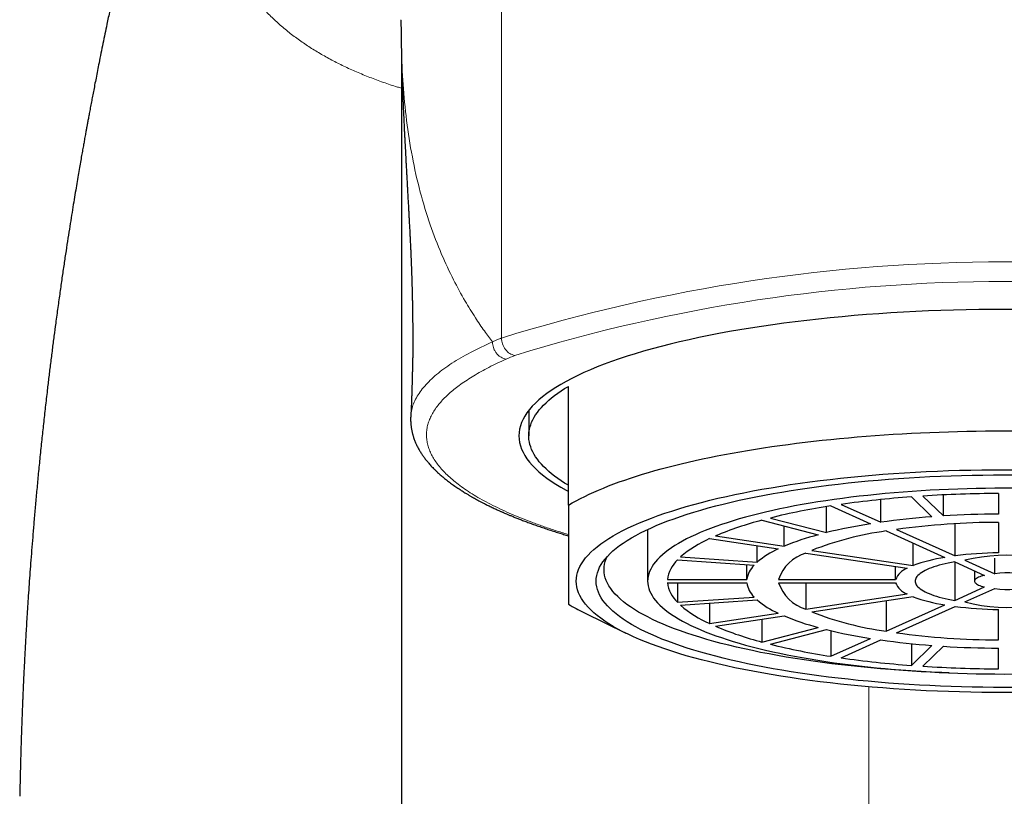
# Model space of a CAD drawing. Header units: millimetres. Extents: x 8 to 961, y 12 to 886.
# Tile 16 of 59: x 435 to 460, y 767 to 786. Entities that reach past the tile are written whole.
import ezdxf

# ---------------------------------------------------------------- set-up
doc = ezdxf.new("R2010")
doc.units = ezdxf.units.MM

msp = doc.modelspace()

# ---------------------------------------------------------------- linework, layer by layer
at = {"color": 252, "linetype": 'Continuous', "lineweight": 0}
for p, q in [((447.298, 796.634), (447.298, 778.191)), ((456.566, 709.047), (456.566, 769.386))]:
    msp.add_line(p, q, dxfattribs=at)
at = {"color": 7, "linetype": 'Continuous', "lineweight": 30}
for p, q in [((444.771, 785.487), (444.771, 720.261)), ((448.986, 773.97), (448.986, 776.97)), ((447.986, 776.362), (447.986, 775.721)), ((457.931, 774.2), (458.449, 773.697)), ((458.449, 773.697), (458.449, 774.23)), ((459.836, 774.266), (459.836, 773.745)), ((455.607, 773.95), (456.607, 773.498)), ((455.867, 773.989), (456.867, 773.537)), ((456.867, 773.537), (456.867, 774.112)), ((457.642, 774.18), (458.159, 773.677)), ((455.497, 773.276), (455.497, 773.932)), ((453.871, 773.59), (455.285, 773.221)), ((454.083, 773.645), (455.497, 773.276)), ((458.743, 772.691), (458.743, 773.501)), ((459.836, 773.536), (459.836, 772.767)), ((450.986, 773.357), (450.986, 772.052)), ((454.433, 772.932), (454.433, 773.443)), ((457.007, 773.318), (458.483, 772.652)), ((457.267, 773.357), (458.743, 772.691)), ((452.551, 773.125), (454.283, 772.864)), ((452.701, 773.193), (454.433, 772.932)), ((457.683, 772.443), (457.683, 773.013)), ((453.748, 772.528), (453.748, 772.945)), ((454.976, 772.76), (457.533, 772.376)), ((455.126, 772.828), (457.683, 772.443)), ((451.738, 772.587), (453.67, 772.452)), ((451.816, 772.663), (453.748, 772.528)), ((453.488, 772.091), (453.488, 772.465)), ((458.734, 772.539), (459.489, 772.198)), ((458.734, 772.539), (458.734, 771.565)), ((458.994, 772.578), (459.749, 772.237)), ((459.749, 772.237), (459.749, 772.635)), ((457.24, 772.091), (457.24, 772.42)), ((459.236, 772.312), (459.236, 772.052)), ((451.487, 772.091), (453.488, 772.091)), ((451.487, 772.013), (453.488, 772.013)), ((451.738, 772.013), (451.738, 771.517)), ((454.288, 772.091), (457.24, 772.091)), ((454.288, 772.013), (457.24, 772.013)), ((454.976, 772.013), (454.976, 771.344)), ((454.976, 771.344), (457.533, 771.728)), ((458.734, 771.565), (459.489, 771.906)), ((458.994, 771.526), (459.749, 771.867)), ((451.738, 771.517), (453.67, 771.651)), ((451.816, 771.441), (453.748, 771.576)), ((452.551, 771.492), (452.551, 770.979)), ((455.126, 771.276), (457.683, 771.66)), ((457.007, 771.559), (457.007, 770.786)), ((449.377, 771.26), (450.438, 770.737)), ((452.551, 770.979), (454.283, 771.239)), ((457.007, 770.786), (458.483, 771.452)), ((457.267, 770.747), (458.743, 771.413)), ((459.836, 770.567), (459.836, 771.337)), ((452.701, 770.911), (454.433, 771.172)), ((453.871, 771.087), (453.871, 770.514)), ((453.871, 770.514), (455.285, 770.882)), ((454.083, 770.459), (455.497, 770.827)), ((455.607, 770.801), (455.607, 770.154)), ((455.607, 770.154), (456.607, 770.605)), ((455.867, 770.115), (456.867, 770.566)), ((457.642, 770.473), (457.642, 769.923)), ((457.642, 769.923), (458.159, 770.427)), ((457.931, 769.903), (458.449, 770.407)), ((459.836, 769.838), (459.836, 770.359))]:
    msp.add_line(p, q, dxfattribs=at)
at = {"color": 7, "linetype": 'Continuous', "lineweight": 30, "flags": 128}
for points in [[(460.307, 778.911), (459.986, 778.912), (459.665, 778.911), (459.345, 778.907), (459.025, 778.902), (458.706, 778.894), (458.387, 778.885), (458.07, 778.873), (457.754, 778.858), (457.439, 778.842), (457.126, 778.824), (456.816, 778.803), (456.507, 778.78), (456.201, 778.756), (455.897, 778.729), (455.596, 778.7), (455.298, 778.669), (455.004, 778.636), (454.712, 778.601), (454.425, 778.564), (454.141, 778.525), (453.861, 778.484), (453.585, 778.442), (453.314, 778.397), (453.048, 778.351), (452.786, 778.302), (452.529, 778.252), (452.277, 778.201), (452.03, 778.147), (451.789, 778.092), (451.554, 778.035), (451.324, 777.977), (451.1, 777.917), (450.883, 777.856), (450.671, 777.793), (450.466, 777.729), (450.268, 777.663), (450.076, 777.596), (449.891, 777.528), (449.712, 777.459), (449.541, 777.388), (449.377, 777.316), (449.221, 777.243), (449.071, 777.169), (448.929, 777.094), (448.795, 777.019), (448.669, 776.942), (448.55, 776.864), (448.439, 776.786), (448.336, 776.707), (448.241, 776.627), (448.154, 776.547), (448.075, 776.466), (448.004, 776.384), (447.941, 776.302), (447.887, 776.22), (447.841, 776.137), (447.803, 776.054), (447.774, 775.971), (447.753, 775.888), (447.74, 775.804), (447.736, 775.721), (447.74, 775.637), (447.753, 775.554), (447.774, 775.47), (447.803, 775.387), (447.841, 775.304), (447.887, 775.221), (447.941, 775.139), (448.004, 775.057), (448.075, 774.976), (448.154, 774.895), (448.241, 774.814), (448.336, 774.735), (448.439, 774.655), (448.55, 774.577), (448.669, 774.499), (448.795, 774.423), (448.929, 774.347), (448.986, 774.316)], [(448.986, 774.471), (448.892, 774.529), (448.803, 774.587), (448.718, 774.646), (448.637, 774.705), (448.561, 774.764), (448.49, 774.824), (448.423, 774.885), (448.361, 774.945), (448.304, 775.006), (448.251, 775.067), (448.203, 775.129), (448.16, 775.19), (448.122, 775.252), (448.088, 775.314), (448.059, 775.377), (448.035, 775.439), (448.016, 775.501), (448.001, 775.564), (447.992, 775.627), (447.987, 775.689), (447.987, 775.752), (447.992, 775.815), (448.001, 775.877), (448.016, 775.94), (448.035, 776.002), (448.059, 776.065), (448.088, 776.127), (448.122, 776.189), (448.16, 776.251), (448.203, 776.313), (448.251, 776.374), (448.304, 776.435), (448.361, 776.496), (448.423, 776.557), (448.49, 776.617), (448.561, 776.677), (448.637, 776.736), (448.718, 776.795), (448.803, 776.854), (448.892, 776.912), (448.986, 776.97)], [(448.986, 773.97), (449.082, 774.026), (449.183, 774.082), (449.288, 774.137), (449.397, 774.191), (449.51, 774.245), (449.627, 774.299), (449.748, 774.351), (449.873, 774.403), (450.002, 774.455), (450.134, 774.506), (450.271, 774.556), (450.411, 774.605), (450.555, 774.654), (450.703, 774.702), (450.854, 774.749), (451.009, 774.795), (451.167, 774.841), (451.329, 774.886), (451.494, 774.929), (451.662, 774.972), (451.834, 775.015), (452.008, 775.056), (452.186, 775.096), (452.367, 775.136), (452.55, 775.174), (452.737, 775.212), (452.926, 775.249), (453.118, 775.284), (453.313, 775.319), (453.51, 775.353), (453.71, 775.385), (453.913, 775.417), (454.117, 775.447), (454.324, 775.477), (454.533, 775.505), (454.744, 775.533), (454.957, 775.559), (455.172, 775.584), (455.389, 775.608), (455.608, 775.631), (455.829, 775.653), (456.051, 775.674), (456.274, 775.693), (456.499, 775.712), (456.726, 775.729), (456.953, 775.745), (457.182, 775.76), (457.412, 775.774), (457.643, 775.787), (457.874, 775.798), (458.107, 775.808), (458.34, 775.817), (458.574, 775.825), (458.809, 775.832), (459.044, 775.837), (459.279, 775.841), (459.514, 775.844), (459.75, 775.846), (459.986, 775.847), (460.222, 775.846)], [(459.986, 769.238), (459.703, 769.239), (459.421, 769.242), (459.139, 769.247), (458.857, 769.254), (458.576, 769.262), (458.297, 769.273), (458.018, 769.286), (457.741, 769.3), (457.465, 769.316), (457.191, 769.334), (456.919, 769.354), (456.649, 769.376), (456.381, 769.4), (456.116, 769.425), (455.853, 769.453), (455.593, 769.482), (455.337, 769.512), (455.083, 769.545), (454.833, 769.579), (454.586, 769.615), (454.343, 769.653), (454.104, 769.692), (453.869, 769.733), (453.638, 769.776), (453.411, 769.82), (453.189, 769.865), (452.972, 769.912), (452.759, 769.961), (452.552, 770.011), (452.349, 770.062), (452.152, 770.115), (451.96, 770.169), (451.774, 770.225), (451.593, 770.281), (451.418, 770.339), (451.249, 770.398), (451.086, 770.458), (450.928, 770.52), (450.778, 770.582), (450.633, 770.645), (450.495, 770.709), (450.363, 770.775), (450.238, 770.841), (450.12, 770.908), (450.008, 770.975), (449.903, 771.044), (449.806, 771.113), (449.715, 771.182), (449.631, 771.253), (449.554, 771.324), (449.485, 771.395), (449.422, 771.467), (449.367, 771.539), (449.319, 771.612), (449.278, 771.685), (449.245, 771.758), (449.219, 771.831), (449.201, 771.905), (449.19, 771.978), (449.186, 772.052), (449.19, 772.125), (449.201, 772.199), (449.219, 772.273), (449.245, 772.346), (449.278, 772.419), (449.319, 772.492), (449.367, 772.565), (449.422, 772.637), (449.485, 772.709), (449.554, 772.78), (449.631, 772.851), (449.715, 772.921), (449.806, 772.991), (449.903, 773.06), (450.008, 773.129), (450.12, 773.196), (450.238, 773.263), (450.363, 773.329), (450.495, 773.394), (450.633, 773.459), (450.778, 773.522), (450.928, 773.584), (451.086, 773.645), (451.249, 773.706), (451.418, 773.765), (451.593, 773.822), (451.774, 773.879), (451.96, 773.934), (452.152, 773.989), (452.349, 774.041), (452.552, 774.093), (452.759, 774.143), (452.972, 774.191), (453.189, 774.238), (453.411, 774.284), (453.638, 774.328), (453.869, 774.37), (454.104, 774.411), (454.343, 774.451), (454.586, 774.488), (454.833, 774.524), (455.083, 774.559), (455.337, 774.591), (455.593, 774.622), (455.853, 774.651), (456.116, 774.678), (456.381, 774.704), (456.649, 774.728), (456.919, 774.749), (457.191, 774.769), (457.465, 774.788), (457.741, 774.804), (458.018, 774.818), (458.297, 774.831), (458.576, 774.841), (458.857, 774.85), (459.139, 774.857), (459.421, 774.861), (459.703, 774.864), (459.986, 774.865), (460.269, 774.864)], [(459.986, 769.369), (459.716, 769.37), (459.447, 769.372), (459.178, 769.377), (458.909, 769.383), (458.642, 769.392), (458.375, 769.402), (458.109, 769.414), (457.845, 769.427), (457.582, 769.443), (457.32, 769.46), (457.061, 769.479), (456.803, 769.5), (456.548, 769.523), (456.295, 769.547), (456.044, 769.573), (455.797, 769.601), (455.552, 769.63), (455.31, 769.661), (455.071, 769.694), (454.836, 769.728), (454.604, 769.764), (454.376, 769.802), (454.152, 769.841), (453.932, 769.881), (453.716, 769.923), (453.504, 769.967), (453.297, 770.012), (453.094, 770.058), (452.896, 770.106), (452.703, 770.155), (452.515, 770.205), (452.332, 770.256), (452.154, 770.309), (451.981, 770.363), (451.815, 770.418), (451.653, 770.475), (451.498, 770.532), (451.348, 770.59), (451.204, 770.65), (451.066, 770.71), (450.934, 770.772), (450.809, 770.834), (450.689, 770.897), (450.577, 770.96), (450.47, 771.025), (450.37, 771.09), (450.277, 771.156), (450.19, 771.223), (450.11, 771.29), (450.037, 771.357), (449.971, 771.425), (449.911, 771.494), (449.859, 771.563), (449.813, 771.632), (449.774, 771.702), (449.743, 771.771), (449.718, 771.841), (449.7, 771.911), (449.69, 771.982), (449.686, 772.052), (449.69, 772.122), (449.7, 772.192), (449.718, 772.262), (449.743, 772.332), (449.774, 772.402), (449.813, 772.472), (449.859, 772.541), (449.911, 772.61), (449.971, 772.678), (450.037, 772.746), (450.11, 772.814), (450.19, 772.881), (450.277, 772.948), (450.37, 773.013), (450.47, 773.079), (450.577, 773.143), (450.689, 773.207), (450.809, 773.27), (450.934, 773.332), (451.066, 773.393), (451.204, 773.454), (451.348, 773.513), (451.498, 773.572), (451.653, 773.629), (451.815, 773.685), (451.981, 773.74), (452.154, 773.794), (452.332, 773.847), (452.515, 773.899), (452.703, 773.949), (452.896, 773.998), (453.094, 774.046), (453.297, 774.092), (453.504, 774.137), (453.716, 774.181), (453.932, 774.223), (454.152, 774.263), (454.376, 774.302), (454.604, 774.34), (454.836, 774.376), (455.071, 774.41), (455.31, 774.443), (455.552, 774.474), (455.797, 774.503), (456.044, 774.531), (456.295, 774.557), (456.548, 774.581), (456.803, 774.604), (457.061, 774.625), (457.32, 774.644), (457.582, 774.661), (457.845, 774.676), (458.109, 774.69), (458.375, 774.702), (458.642, 774.712), (458.909, 774.72), (459.178, 774.727), (459.447, 774.731), (459.716, 774.734), (459.986, 774.735), (460.256, 774.734)], [(460.222, 774.396), (459.986, 774.396), (459.751, 774.396), (459.515, 774.393), (459.28, 774.389), (459.045, 774.384), (458.811, 774.376), (458.578, 774.368), (458.346, 774.357), (458.115, 774.345), (457.885, 774.332), (457.657, 774.317), (457.43, 774.3), (457.205, 774.282), (456.982, 774.262), (456.761, 774.241), (456.542, 774.218), (456.325, 774.194), (456.111, 774.168), (455.9, 774.141), (455.692, 774.112), (455.486, 774.082), (455.284, 774.051), (455.084, 774.018), (454.888, 773.984), (454.696, 773.949), (454.507, 773.912), (454.322, 773.874), (454.141, 773.835), (453.964, 773.794), (453.791, 773.753), (453.622, 773.71), (453.458, 773.666), (453.298, 773.621), (453.142, 773.575), (452.992, 773.527), (452.846, 773.479), (452.705, 773.43), (452.569, 773.38), (452.438, 773.329), (452.312, 773.277), (452.192, 773.224), (452.077, 773.171), (451.967, 773.116), (451.863, 773.061), (451.764, 773.005), (451.671, 772.949), (451.584, 772.892), (451.502, 772.834), (451.427, 772.776), (451.357, 772.718), (451.293, 772.659), (451.235, 772.599), (451.183, 772.539), (451.137, 772.479), (451.097, 772.419), (451.063, 772.358), (451.035, 772.297), (451.014, 772.236), (450.998, 772.175), (450.989, 772.113), (450.986, 772.052), (450.989, 771.99), (450.998, 771.929), (451.014, 771.868), (451.035, 771.807), (451.063, 771.746), (451.097, 771.685), (451.137, 771.625), (451.183, 771.564), (451.235, 771.505), (451.293, 771.445), (451.357, 771.386), (451.427, 771.327), (451.502, 771.269), (451.584, 771.212), (451.671, 771.155), (451.764, 771.098), (451.863, 771.043), (451.967, 770.987), (452.077, 770.933), (452.192, 770.88), (452.312, 770.827), (452.438, 770.775), (452.569, 770.724), (452.705, 770.674), (452.846, 770.625), (452.992, 770.576), (453.142, 770.529), (453.298, 770.483), (453.458, 770.438), (453.622, 770.394), (453.791, 770.351), (453.964, 770.31), (454.141, 770.269), (454.322, 770.23), (454.507, 770.192), (454.696, 770.155), (454.888, 770.12), (455.084, 770.086), (455.284, 770.053), (455.486, 770.021), (455.692, 769.991), (455.9, 769.963), (456.111, 769.936), (456.325, 769.91), (456.542, 769.886), (456.761, 769.863), (456.982, 769.842), (457.205, 769.822), (457.43, 769.804), (457.657, 769.787), (457.885, 769.772), (458.115, 769.759), (458.346, 769.747), (458.578, 769.736), (458.811, 769.727), (459.045, 769.72), (459.28, 769.715), (459.515, 769.711), (459.751, 769.708), (459.986, 769.707)], [(458.598, 769.735), (458.406, 769.743), (458.146, 769.754), (457.886, 769.768), (457.628, 769.783), (457.372, 769.8), (457.118, 769.819), (456.865, 769.839), (456.615, 769.861), (456.367, 769.885), (456.121, 769.911), (455.878, 769.938), (455.638, 769.967), (455.401, 769.997), (455.167, 770.029), (454.936, 770.063), (454.709, 770.098), (454.485, 770.135), (454.265, 770.173), (454.049, 770.213), (453.838, 770.254), (453.63, 770.297), (453.427, 770.341), (453.228, 770.386), (453.034, 770.433), (452.844, 770.481), (452.66, 770.53), (452.48, 770.581), (452.306, 770.633), (452.137, 770.686), (451.973, 770.74), (451.815, 770.795), (451.662, 770.851), (451.516, 770.908), (451.374, 770.967), (451.239, 771.026), (451.11, 771.086), (450.987, 771.147), (450.87, 771.209), (450.759, 771.271), (450.655, 771.335), (450.557, 771.399), (450.465, 771.463), (450.38, 771.528), (450.302, 771.594), (450.23, 771.661), (450.165, 771.727), (450.107, 771.794), (450.055, 771.862), (450.01, 771.93), (449.973, 771.998), (449.941, 772.066), (449.917, 772.135), (449.9, 772.204), (449.89, 772.273), (449.886, 772.341), (449.89, 772.41), (449.9, 772.479), (449.917, 772.548), (449.941, 772.617), (449.967, 772.675)], [(458.734, 772.539), (458.65, 772.523), (458.569, 772.507), (458.49, 772.49), (458.415, 772.472), (458.344, 772.452), (458.275, 772.433), (458.21, 772.412), (458.149, 772.39), (458.092, 772.368), (458.038, 772.345), (457.989, 772.322), (457.944, 772.298), (457.903, 772.273), (457.866, 772.248), (457.834, 772.223), (457.807, 772.197), (457.783, 772.171), (457.765, 772.145), (457.751, 772.119), (457.741, 772.092), (457.737, 772.065), (457.737, 772.038), (457.741, 772.012), (457.751, 771.985), (457.765, 771.959), (457.783, 771.932), (457.807, 771.906), (457.834, 771.881), (457.866, 771.855), (457.903, 771.83), (457.944, 771.806), (457.989, 771.782), (458.038, 771.758), (458.092, 771.736), (458.149, 771.713), (458.21, 771.692), (458.275, 771.671), (458.344, 771.651), (458.415, 771.632), (458.49, 771.614), (458.569, 771.597), (458.65, 771.58), (458.734, 771.565)], [(459.489, 772.198), (459.445, 772.187), (459.405, 772.175), (459.369, 772.163), (459.337, 772.15), (459.309, 772.136), (459.285, 772.121), (459.266, 772.106), (459.251, 772.091), (459.242, 772.075), (459.237, 772.06), (459.237, 772.044), (459.242, 772.028), (459.251, 772.013), (459.266, 771.997), (459.285, 771.983), (459.309, 771.968), (459.337, 771.954), (459.369, 771.941), (459.405, 771.928), (459.445, 771.917), (459.489, 771.906)], [(459.986, 769.707), (460.222, 769.708)], [(460.256, 769.37), (459.986, 769.369)], [(460.269, 769.239), (459.986, 769.238)]]:
    msp.add_lwpolyline(points, dxfattribs=at)
at = {"color": 252, "linetype": 'Continuous', "lineweight": 0}
for centre, radius, start, end in [((459.986, 737.26), 42.852, 72.7764, 107.2236), ((459.986, 737.873), 41.745, 72.7915, 107.2085), ((451.105, 769.347), 9.09, 112.4349, 113.9307)]:
    msp.add_arc(centre, radius, start, end, dxfattribs=at)
at = {"color": 7, "linetype": 'Continuous', "lineweight": 30}
for centre, radius, start, end in [((459.971, 742.544), 31.722, 90.2429, 93.6856), ((458.203, 756.995), 17.153, 98.7071, 103.9009), ((459.546, 748.212), 26.038, 94.1941, 98.1232), ((459.975, 749.463), 24.282, 90.3267, 93.6018), ((456.038, 765.284), 8.584, 104.6267, 112.8776), ((458.629, 760.494), 13.161, 98.8395, 103.7684), ((459.652, 753.781), 19.952, 94.2918, 98.0255), ((459.91, 753.982), 19.554, 90.2171, 97.7686), ((456.975, 766.844), 6.597, 104.8437, 112.6606), ((458.159, 765.04), 8.358, 97.9245, 111.2781), ((453.754, 770.396), 2.982, 113.7931, 130.5395), ((455.226, 770.771), 2.296, 114.2495, 130.0832), ((455.279, 771.761), 1.044, 106.8284, 161.5573), ((459.947, 763.307), 9.461, 90.6733, 97.3125), ((460.028, 768.449), 4.257, 58.8299, 104.0634), ((452.291, 771.997), 0.809, 133.0835, 173.2947), ((454.102, 772.008), 0.619, 134.1161, 172.2621), ((459.099, 768.647), 4.052, 98.7445, 110.4581), ((457.708, 771.903), 0.504, 110.2941, 158.0916), ((460.018, 770.724), 1.537, 62.7874, 100.1059), ((452.299, 772.112), 0.818, 186.9354, 226.6864), ((454.102, 772.096), 0.619, 187.7379, 225.8839), ((455.279, 772.343), 1.044, 198.4427, 253.1716), ((457.708, 772.201), 0.504, 201.9084, 249.7059), ((460.047, 775.529), 4.139, 255.2563, 301.8503), ((460.022, 773.352), 1.511, 259.5626, 297.544), ((451.815, 776.233), 5.539, 239.2831, 243.8843), ((455.226, 773.333), 2.296, 229.9168, 245.7505), ((459.099, 775.456), 4.052, 249.5419, 261.2555), ((453.776, 773.742), 3.022, 229.573, 246.0943), ((458.159, 779.064), 8.358, 248.7219, 262.0755), ((459.947, 780.797), 9.461, 262.6875, 269.3267), ((456.975, 777.26), 6.597, 247.3394, 255.1563), ((456.064, 778.895), 8.663, 247.1601, 255.3356), ((458.629, 783.61), 13.161, 256.2316, 261.1605), ((459.91, 790.122), 19.554, 262.2314, 269.7829), ((459.652, 790.323), 19.952, 261.9745, 265.7082), ((458.223, 787.207), 17.252, 256.1141, 261.2779), ((459.975, 794.641), 24.282, 266.3982, 269.6733), ((459.555, 795.975), 26.121, 261.8831, 265.7996), ((459.972, 801.593), 31.755, 266.3161, 269.7554)]:
    msp.add_arc(centre, radius, start, end, dxfattribs=at)
for points, knots in [([(441.164, 800.26), (441.161, 800.25), (441.156, 800.233), (441.149, 800.21), (441.143, 800.191), (441.138, 800.172), (441.132, 800.151), (441.124, 800.127), (441.116, 800.1), (441.108, 800.071), (441.1, 800.043), (441.093, 800.019), (441.086, 799.997), (441.079, 799.974), (441.071, 799.947), (441.062, 799.916), (441.053, 799.886), (441.045, 799.858), (441.038, 799.834), (441.031, 799.811), (441.024, 799.787), (441.015, 799.758), (441.006, 799.726), (440.997, 799.697), (440.99, 799.674), (440.985, 799.656), (440.98, 799.64), (440.975, 799.623), (440.969, 799.604), (440.962, 799.579), (440.952, 799.545), (440.939, 799.504), (440.927, 799.463), (440.916, 799.425), (440.905, 799.391), (440.894, 799.353), (440.881, 799.309), (440.867, 799.264), (440.854, 799.221), (440.842, 799.179), (440.829, 799.138), (440.818, 799.1), (440.809, 799.07), (440.8, 799.04), (440.79, 799.007), (440.778, 798.969), (440.767, 798.93), (440.756, 798.895), (440.745, 798.861), (440.735, 798.826), (440.722, 798.785), (440.709, 798.741), (440.697, 798.701), (440.685, 798.661), (440.671, 798.615), (440.656, 798.567), (440.643, 798.523), (440.632, 798.488), (440.623, 798.457), (440.613, 798.425), (440.603, 798.391), (440.592, 798.357), (440.578, 798.31), (440.558, 798.244), (440.536, 798.171), (440.512, 798.092), (440.489, 798.016), (440.464, 797.935), (440.444, 797.868), (440.427, 797.814), (440.413, 797.769), (440.399, 797.721), (440.385, 797.674), (440.372, 797.633), (440.362, 797.6), (440.352, 797.568), (440.341, 797.531), (440.329, 797.493), (440.318, 797.457), (440.309, 797.424), (440.299, 797.394), (440.29, 797.362), (440.28, 797.332), (440.272, 797.304), (440.261, 797.269), (440.245, 797.215), (440.225, 797.148), (440.201, 797.071), (440.179, 796.997), (440.155, 796.917), (440.135, 796.852), (440.12, 796.801), (440.11, 796.769), (440.1, 796.737), (440.09, 796.702), (440.078, 796.664), (440.068, 796.629), (440.058, 796.598), (440.049, 796.567), (440.038, 796.532), (440.027, 796.493), (440.015, 796.455), (440.004, 796.419), (439.992, 796.376), (439.976, 796.323), (439.955, 796.256), (439.933, 796.182), (439.91, 796.105), (439.888, 796.03), (439.858, 795.93), (439.821, 795.807), (439.78, 795.666), (439.742, 795.541), (439.708, 795.424), (439.671, 795.299), (439.63, 795.16), (439.593, 795.032), (439.563, 794.929), (439.542, 794.856), (439.524, 794.795), (439.508, 794.739), (439.492, 794.684), (439.475, 794.628), (439.458, 794.569), (439.441, 794.509), (439.422, 794.443), (439.402, 794.373), (439.382, 794.305), (439.364, 794.24), (439.346, 794.18), (439.328, 794.116), (439.309, 794.049), (439.291, 793.985), (439.275, 793.929), (439.261, 793.88), (439.247, 793.831), (439.231, 793.776), (439.213, 793.712), (439.193, 793.639), (439.17, 793.557), (439.148, 793.48), (439.129, 793.411), (439.114, 793.358), (439.101, 793.31), (439.091, 793.273), (439.083, 793.244), (439.076, 793.219), (439.068, 793.193), (439.058, 793.156), (439.045, 793.107), (439.027, 793.045), (439.007, 792.972), (438.981, 792.878), (438.949, 792.762), (438.92, 792.652), (438.896, 792.565), (438.879, 792.505), (438.864, 792.449), (438.852, 792.402), (438.842, 792.367), (438.834, 792.337), (438.826, 792.307), (438.816, 792.27), (438.804, 792.225), (438.789, 792.171), (438.766, 792.084), (438.735, 791.968), (438.698, 791.83), (438.664, 791.701), (438.633, 791.582), (438.605, 791.478), (438.582, 791.388), (438.563, 791.314), (438.546, 791.249), (438.53, 791.189), (438.514, 791.126), (438.495, 791.053), (438.474, 790.972), (438.451, 790.881), (438.425, 790.781), (438.398, 790.673), (438.37, 790.562), (438.342, 790.451), (438.315, 790.346), (438.29, 790.246), (438.267, 790.153), (438.244, 790.059), (438.221, 789.967), (438.199, 789.879), (438.179, 789.799), (438.164, 789.735), (438.152, 789.685), (438.143, 789.648), (438.135, 789.616), (438.126, 789.582), (438.116, 789.541), (438.104, 789.491), (438.09, 789.43), (438.072, 789.358), (438.053, 789.278), (438.033, 789.195), (438.014, 789.115), (437.995, 789.038), (437.975, 788.954), (437.954, 788.863), (437.931, 788.768), (437.91, 788.677), (437.888, 788.584), (437.865, 788.483), (437.839, 788.374), (437.812, 788.257), (437.783, 788.128), (437.752, 787.991), (437.72, 787.855), (437.693, 787.733), (437.668, 787.622), (437.644, 787.513), (437.617, 787.394), (437.588, 787.262), (437.556, 787.118), (437.522, 786.961), (437.486, 786.796), (437.45, 786.627), (437.414, 786.456), (437.377, 786.284), (437.319, 786.008), (437.24, 785.625), (437.162, 785.236), (437.104, 784.945), (437.067, 784.758), (437.033, 784.58), (437.001, 784.414), (436.971, 784.26), (436.943, 784.11), (436.916, 783.967), (436.891, 783.831), (436.868, 783.712), (436.852, 783.621), (436.84, 783.558), (436.833, 783.52), (436.828, 783.489), (436.823, 783.463), (436.818, 783.438), (436.813, 783.411), (436.807, 783.374), (436.798, 783.325), (436.786, 783.261), (436.771, 783.177), (436.752, 783.07), (436.728, 782.938), (436.702, 782.789), (436.673, 782.623), (436.641, 782.441), (436.608, 782.244), (436.572, 782.031), (436.533, 781.801), (436.493, 781.554), (436.449, 781.288), (436.404, 781.004), (436.357, 780.702), (436.308, 780.384), (436.258, 780.05), (436.207, 779.701), (436.155, 779.338), (436.102, 778.958), (436.052, 778.59), (436.005, 778.234), (435.961, 777.895), (435.918, 777.552), (435.876, 777.21), (435.832, 776.841), (435.787, 776.448), (435.74, 776.031), (435.696, 775.613), (435.652, 775.194), (435.611, 774.775), (435.573, 774.372), (435.537, 773.982), (435.505, 773.61), (435.475, 773.254), (435.448, 772.915), (435.423, 772.59), (435.399, 772.277), (435.378, 771.977), (435.358, 771.689), (435.34, 771.416), (435.324, 771.158), (435.309, 770.915), (435.296, 770.687), (435.285, 770.487), (435.275, 770.313), (435.267, 770.161), (435.26, 770.014), (435.252, 769.867), (435.241, 769.644), (435.232, 769.449), (435.225, 769.283), (435.222, 769.22), (435.22, 769.165), (435.218, 769.121), (435.217, 769.09), (435.216, 769.067), (435.215, 769.052), (435.215, 769.039), (435.214, 769.023), (435.213, 768.998), (435.211, 768.96), (435.209, 768.905), (435.206, 768.831), (435.203, 768.742), (435.199, 768.636), (435.194, 768.515), (435.189, 768.378), (435.184, 768.225), (435.178, 768.056), (435.173, 767.875), (435.167, 767.68), (435.161, 767.474), (435.156, 767.253), (435.15, 767.017), (435.145, 766.804), (435.142, 766.67), (435.14, 766.619)], [0, 0, 0, 0, 0.001143, 0.002092, 0.002806, 0.003578, 0.004509, 0.005597, 0.00675, 0.008084, 0.009352, 0.010418, 0.011285, 0.012238, 0.013461, 0.014921, 0.016274, 0.017478, 0.018539, 0.019484, 0.020411, 0.021678, 0.023298, 0.024555, 0.025506, 0.026189, 0.026881, 0.027634, 0.028447, 0.029346, 0.030879, 0.032772, 0.034633, 0.036105, 0.037658, 0.039014, 0.04101, 0.043252, 0.044713, 0.0464, 0.048565, 0.049916, 0.05115, 0.052355, 0.053668, 0.055283, 0.057008, 0.058468, 0.059655, 0.061231, 0.062838, 0.064713, 0.066521, 0.067804, 0.069576, 0.072052, 0.073682, 0.074958, 0.076194, 0.077455, 0.078797, 0.080221, 0.081557, 0.084362, 0.087976, 0.090171, 0.093579, 0.096768, 0.099504, 0.101216, 0.102882, 0.10464, 0.106656, 0.10807, 0.109206, 0.110308, 0.111677, 0.113236, 0.114574, 0.115642, 0.116781, 0.117867, 0.119084, 0.120117, 0.120895, 0.12289, 0.12586, 0.12811, 0.131058, 0.133696, 0.136571, 0.137873, 0.138924, 0.139923, 0.141167, 0.142587, 0.143802, 0.144772, 0.145755, 0.146983, 0.148381, 0.149688, 0.15089, 0.152028, 0.154, 0.156247, 0.158761, 0.161444, 0.16385, 0.166223, 0.171249, 0.175962, 0.179866, 0.183386, 0.187147, 0.191829, 0.196575, 0.199209, 0.201495, 0.203351, 0.204982, 0.206635, 0.208476, 0.210172, 0.212071, 0.214099, 0.216252, 0.218467, 0.220386, 0.222123, 0.223996, 0.226217, 0.228239, 0.22983, 0.231265, 0.232651, 0.234339, 0.236229, 0.238353, 0.240801, 0.243578, 0.245277, 0.247, 0.248437, 0.249555, 0.250354, 0.251021, 0.251787, 0.25273, 0.254271, 0.256131, 0.2583, 0.260692, 0.264453, 0.268626, 0.270377, 0.272193, 0.273904, 0.275276, 0.276327, 0.277053, 0.277884, 0.278964, 0.280293, 0.281871, 0.283647, 0.287957, 0.291987, 0.295739, 0.299213, 0.30236, 0.304861, 0.307018, 0.308831, 0.310498, 0.31225, 0.314306, 0.316743, 0.319311, 0.322198, 0.325378, 0.328602, 0.331803, 0.334984, 0.337693, 0.340387, 0.343065, 0.345728, 0.348344, 0.350654, 0.352601, 0.353877, 0.354928, 0.355758, 0.356663, 0.357832, 0.359267, 0.360966, 0.363053, 0.365433, 0.367854, 0.370155, 0.372336, 0.374398, 0.377397, 0.380101, 0.382521, 0.38517, 0.388053, 0.391171, 0.394523, 0.398, 0.40222, 0.406179, 0.409677, 0.412594, 0.415644, 0.418996, 0.422721, 0.426821, 0.431296, 0.436054, 0.440857, 0.445693, 0.450562, 0.455465, 0.46912, 0.483029, 0.488449, 0.4938, 0.498823, 0.503509, 0.507858, 0.511868, 0.516162, 0.519988, 0.523345, 0.526235, 0.527622, 0.528699, 0.529472, 0.530171, 0.530897, 0.531649, 0.532427, 0.533984, 0.535795, 0.537864, 0.5411, 0.544813, 0.549005, 0.553675, 0.558823, 0.564344, 0.570326, 0.576769, 0.583673, 0.591176, 0.599156, 0.607615, 0.616551, 0.625964, 0.635674, 0.645845, 0.656476, 0.667568, 0.676772, 0.686271, 0.695984, 0.705543, 0.714905, 0.726865, 0.738487, 0.749771, 0.76184, 0.773496, 0.78474, 0.795572, 0.805992, 0.815824, 0.825259, 0.834296, 0.842937, 0.851344, 0.859337, 0.866918, 0.874084, 0.880838, 0.887178, 0.893105, 0.897525, 0.901683, 0.905732, 0.909808, 0.913913, 0.924295, 0.926042, 0.927794, 0.929518, 0.930604, 0.931465, 0.932101, 0.932513, 0.932756, 0.933182, 0.933856, 0.934776, 0.936387, 0.938436, 0.940924, 0.943852, 0.947218, 0.951023, 0.955267, 0.95995, 0.965072, 0.970402, 0.976138, 0.982278, 0.988823, 0.995773, 1, 1, 1, 1]), ([(444.761, 786.217), (444.761, 786.215), (444.761, 786.205), (444.762, 786.185), (444.762, 786.155), (444.762, 786.126), (444.762, 786.095), (444.762, 786.064), (444.763, 786.03), (444.763, 785.995), (444.764, 785.961), (444.764, 785.929), (444.764, 785.899), (444.765, 785.871), (444.765, 785.845), (444.765, 785.822), (444.765, 785.799), (444.766, 785.774), (444.766, 785.743), (444.767, 785.695), (444.768, 785.633), (444.769, 785.559), (444.771, 785.499), (444.771, 785.452), (444.772, 785.416), (444.773, 785.376), (444.774, 785.332), (444.775, 785.287), (444.776, 785.244), (444.777, 785.207), (444.778, 785.176), (444.779, 785.147), (444.779, 785.119), (444.78, 785.089), (444.781, 785.058), (444.782, 785.021), (444.783, 784.98), (444.785, 784.937), (444.786, 784.896), (444.787, 784.858), (444.788, 784.818), (444.79, 784.771), (444.792, 784.721), (444.793, 784.671), (444.795, 784.624), (444.797, 784.579), (444.798, 784.537), (444.8, 784.491), (444.802, 784.44), (444.804, 784.385), (444.806, 784.33), (444.808, 784.276), (444.81, 784.224), (444.812, 784.171), (444.815, 784.114), (444.818, 784.051), (444.82, 783.993), (444.822, 783.943), (444.824, 783.905), (444.826, 783.869), (444.827, 783.834), (444.829, 783.798), (444.831, 783.757), (444.833, 783.699), (444.837, 783.632), (444.84, 783.563), (444.843, 783.504), (444.845, 783.448), (444.848, 783.39), (444.851, 783.331), (444.854, 783.271), (444.857, 783.215), (444.86, 783.162), (444.862, 783.112), (444.865, 783.065), (444.868, 783.005), (444.872, 782.932), (444.876, 782.849), (444.88, 782.769), (444.884, 782.702), (444.887, 782.646), (444.89, 782.595), (444.893, 782.54), (444.896, 782.484), (444.9, 782.413), (444.904, 782.327), (444.911, 782.209), (444.917, 782.088), (444.924, 781.966), (444.931, 781.849), (444.937, 781.73), (444.944, 781.605), (444.95, 781.5), (444.955, 781.415), (444.958, 781.353), (444.961, 781.296), (444.964, 781.24), (444.968, 781.181), (444.971, 781.117), (444.974, 781.057), (444.977, 781.001), (444.98, 780.948), (444.983, 780.892), (444.986, 780.832), (444.989, 780.776), (444.991, 780.723), (444.994, 780.674), (444.996, 780.624), (444.999, 780.572), (445.001, 780.523), (445.003, 780.477), (445.005, 780.43), (445.008, 780.379), (445.01, 780.327), (445.012, 780.28), (445.014, 780.242), (445.015, 780.208), (445.017, 780.171), (445.018, 780.129), (445.02, 780.085), (445.022, 780.046), (445.023, 780.011), (445.024, 779.977), (445.026, 779.937), (445.027, 779.891), (445.029, 779.842), (445.031, 779.797), (445.032, 779.754), (445.033, 779.71), (445.035, 779.663), (445.036, 779.619), (445.037, 779.583), (445.038, 779.551), (445.039, 779.518), (445.04, 779.48), (445.041, 779.441), (445.042, 779.405), (445.043, 779.37), (445.044, 779.331), (445.045, 779.28), (445.046, 779.221), (445.048, 779.16), (445.049, 779.106), (445.05, 779.065), (445.05, 779.03), (445.051, 778.997), (445.052, 778.962), (445.052, 778.929), (445.053, 778.9), (445.053, 778.869), (445.054, 778.831), (445.054, 778.786), (445.055, 778.74), (445.055, 778.703), (445.056, 778.671), (445.056, 778.64), (445.056, 778.606), (445.057, 778.574), (445.057, 778.543), (445.057, 778.509), (445.058, 778.474), (445.058, 778.441), (445.058, 778.413), (445.058, 778.385), (445.059, 778.351), (445.059, 778.313), (445.059, 778.277), (445.059, 778.244), (445.059, 778.206), (445.059, 778.159), (445.059, 778.104), (445.059, 778.048), (445.059, 777.992), (445.059, 777.932), (445.059, 777.871), (445.058, 777.812), (445.058, 777.755), (445.057, 777.684), (445.055, 777.589), (445.052, 777.48), (445.049, 777.369), (445.047, 777.261), (445.044, 777.146), (445.041, 777.037), (445.038, 776.936), (445.036, 776.863), (445.034, 776.809), (445.033, 776.773), (445.032, 776.735), (445.03, 776.69), (445.028, 776.63), (445.025, 776.561), (445.022, 776.492), (445.019, 776.429), (445.017, 776.371), (445.013, 776.31), (445.01, 776.258), (445.008, 776.224), (445.008, 776.213)], [0, 0, 0, 0, 0.0008222, 0.0073601, 0.0136177, 0.0195964, 0.0257102, 0.0313872, 0.0378708, 0.0447635, 0.0511124, 0.0568783, 0.0620646, 0.0670897, 0.0715738, 0.0755349, 0.0790085, 0.0830488, 0.0881549, 0.0943191, 0.1063892, 0.1176658, 0.1282001, 0.1332163, 0.1383292, 0.1440166, 0.1502829, 0.1570201, 0.1631524, 0.1681233, 0.1723142, 0.1760083, 0.179804, 0.1837206, 0.1877453, 0.1924668, 0.1979098, 0.2038714, 0.2091387, 0.213511, 0.2184134, 0.2242963, 0.2308153, 0.2369577, 0.2427755, 0.2481115, 0.2529478, 0.2580705, 0.2643379, 0.2710463, 0.2771468, 0.28352, 0.2892824, 0.2948875, 0.3014548, 0.3085899, 0.3158169, 0.3205234, 0.3247021, 0.3283893, 0.3320613, 0.3358628, 0.3401033, 0.3453277, 0.3541717, 0.3613006, 0.3670895, 0.372505, 0.3784297, 0.3850943, 0.3907595, 0.396681, 0.4020472, 0.4067755, 0.4114121, 0.4162913, 0.4245746, 0.4329126, 0.4407651, 0.447812, 0.4521823, 0.4570048, 0.4624728, 0.4678845, 0.4729124, 0.4828262, 0.4921739, 0.5058175, 0.5165992, 0.5260729, 0.5382133, 0.5492789, 0.5603206, 0.5666792, 0.5722956, 0.5772482, 0.5819129, 0.5874158, 0.5934016, 0.5994773, 0.6041127, 0.6085471, 0.6137622, 0.619291, 0.624771, 0.6292355, 0.633229, 0.6379573, 0.6426761, 0.6471915, 0.65114, 0.6548581, 0.6596976, 0.6646632, 0.6688476, 0.6720096, 0.6747283, 0.6778248, 0.6816751, 0.6858406, 0.6892771, 0.6920046, 0.6948857, 0.6982583, 0.7023594, 0.7070052, 0.7108029, 0.7140169, 0.7179804, 0.7221831, 0.7261059, 0.7291555, 0.7315895, 0.7342484, 0.7375352, 0.7411472, 0.7441741, 0.746576, 0.7499097, 0.7540342, 0.7592464, 0.7645933, 0.7691727, 0.7726497, 0.774888, 0.7776542, 0.7808317, 0.7836221, 0.7858713, 0.7880822, 0.7910945, 0.795356, 0.7992271, 0.8023548, 0.8043616, 0.8070544, 0.8101561, 0.8125551, 0.8148756, 0.8175828, 0.8208626, 0.8236226, 0.825544, 0.8276959, 0.830574, 0.8338386, 0.8367816, 0.8393879, 0.8418159, 0.8460979, 0.8508309, 0.85537, 0.8596605, 0.8648514, 0.870029, 0.874932, 0.8795658, 0.8839393, 0.892647, 0.9029414, 0.9104808, 0.9184229, 0.9274431, 0.9366697, 0.9434376, 0.9507075, 0.95354, 0.9561778, 0.9588867, 0.9624462, 0.9668748, 0.9731159, 0.9784688, 0.9831872, 0.9878225, 0.9921866, 0.9973548, 1, 1, 1, 1]), ([(445.008, 776.214), (445.007, 776.202), (445.006, 776.18), (445.006, 776.148), (445.006, 776.12), (445.006, 776.096), (445.007, 776.075), (445.007, 776.058), (445.008, 776.042), (445.01, 776.023), (445.012, 776), (445.015, 775.97), (445.019, 775.939), (445.024, 775.907), (445.029, 775.877), (445.034, 775.849), (445.04, 775.821), (445.047, 775.794), (445.054, 775.765), (445.062, 775.736), (445.07, 775.708), (445.087, 775.657), (445.111, 775.591), (445.147, 775.507), (445.185, 775.43), (445.222, 775.364), (445.252, 775.314), (445.275, 775.277), (445.298, 775.242), (445.322, 775.207), (445.348, 775.172), (445.376, 775.134), (445.406, 775.097), (445.434, 775.062), (445.465, 775.026), (445.499, 774.986), (445.541, 774.941), (445.586, 774.894), (445.634, 774.846), (445.696, 774.788), (445.771, 774.72), (445.862, 774.644), (445.959, 774.567), (446.063, 774.49), (446.153, 774.428), (446.226, 774.379), (446.277, 774.345), (446.327, 774.314), (446.372, 774.286), (446.41, 774.263), (446.44, 774.244), (446.465, 774.23), (446.489, 774.216), (446.515, 774.2), (446.549, 774.181), (446.592, 774.157), (446.643, 774.128), (446.699, 774.097), (446.76, 774.065), (446.817, 774.036), (446.869, 774.009), (446.915, 773.985), (446.964, 773.961), (447.014, 773.937), (447.064, 773.913), (447.114, 773.889), (447.162, 773.867), (447.207, 773.846), (447.246, 773.829), (447.277, 773.815), (447.307, 773.802), (447.339, 773.788), (447.378, 773.77), (447.43, 773.748), (447.495, 773.72), (447.574, 773.688), (447.661, 773.652), (447.756, 773.615), (447.858, 773.575), (447.966, 773.535), (448.079, 773.493), (448.201, 773.45), (448.331, 773.405), (448.468, 773.359), (448.605, 773.314), (448.738, 773.272), (448.862, 773.234), (448.944, 773.209), (448.984, 773.197), (448.986, 773.197)], [0, 0, 0, 0, 0.008913, 0.016899, 0.023955, 0.030083, 0.035281, 0.039549, 0.043262, 0.047574, 0.053961, 0.061425, 0.069946, 0.078226, 0.085477, 0.093232, 0.099861, 0.106919, 0.1145, 0.122172, 0.129616, 0.13692, 0.162582, 0.182218, 0.205266, 0.227029, 0.237572, 0.248308, 0.258415, 0.268154, 0.278719, 0.290038, 0.301701, 0.312224, 0.321539, 0.334387, 0.348562, 0.363384, 0.378571, 0.393982, 0.419279, 0.44438, 0.469441, 0.495575, 0.522363, 0.534328, 0.546358, 0.557511, 0.567401, 0.576031, 0.581929, 0.587051, 0.591745, 0.597212, 0.603553, 0.612888, 0.62349, 0.634768, 0.646661, 0.659168, 0.66769, 0.676475, 0.685523, 0.694834, 0.704195, 0.712784, 0.721962, 0.72991, 0.736629, 0.742118, 0.746378, 0.751849, 0.75861, 0.766461, 0.778321, 0.791337, 0.805508, 0.820819, 0.836892, 0.853573, 0.870861, 0.888757, 0.908156, 0.928221, 0.948186, 0.966709, 0.983764, 0.999352, 1, 1, 1, 1]), ([(448.986, 773.97), (448.986, 773.921), (448.986, 773.795), (448.986, 773.598), (448.986, 773.383), (448.986, 773.177), (448.986, 772.981), (448.986, 772.797), (448.986, 772.623), (448.986, 772.461), (448.986, 772.31), (448.986, 772.17), (448.986, 772.041), (448.986, 771.926), (448.986, 771.822), (448.986, 771.73), (448.986, 771.651), (448.986, 771.586), (448.986, 771.534), (448.986, 771.495), (448.986, 771.479), (448.986, 771.471)], [0, 0, 0, 0, 0.032291, 0.083661, 0.135042, 0.186421, 0.237788, 0.289178, 0.340584, 0.391988, 0.443376, 0.496639, 0.549921, 0.603204, 0.656467, 0.713554, 0.770652, 0.827741, 0.885157, 0.942582, 1, 1, 1, 1])]:
    msp.add_open_spline(points, degree=3, knots=knots, dxfattribs=at)
at = {"color": 252, "linetype": 'Continuous', "lineweight": 0}
for points, knots in [([(441.169, 800.277), (441.124, 800.125), (441.036, 799.822), (440.907, 799.369), (440.781, 798.917), (440.66, 798.469), (440.543, 798.025), (440.431, 797.588), (440.324, 797.156), (440.222, 796.728), (440.125, 796.3), (440.033, 795.874), (439.947, 795.449), (439.868, 795.029), (439.795, 794.613), (439.731, 794.204), (439.674, 793.803), (439.627, 793.409), (439.587, 793.02), (439.557, 792.634), (439.536, 792.252), (439.525, 791.873), (439.524, 791.5), (439.535, 791.134), (439.556, 790.776), (439.589, 790.427), (439.633, 790.087), (439.689, 789.754), (439.759, 789.426), (439.841, 789.104), (439.937, 788.788), (440.048, 788.48), (440.172, 788.181), (440.31, 787.892), (440.461, 787.614), (440.624, 787.347), (440.801, 787.089), (440.992, 786.839), (441.198, 786.597), (441.419, 786.364), (441.654, 786.142), (441.902, 785.931), (442.163, 785.732), (442.435, 785.546), (442.718, 785.372), (443.012, 785.207), (443.32, 785.052), (443.64, 784.907), (443.973, 784.77), (444.316, 784.643), (444.583, 784.552), (444.737, 784.507), (444.771, 784.497)], [0, 0, 0, 0, 0.020441, 0.0408817, 0.0613204, 0.0817584, 0.102198, 0.1222749, 0.1423541, 0.1624341, 0.182514, 0.2029585, 0.2234023, 0.2438454, 0.2642874, 0.2847281, 0.3048025, 0.3248755, 0.3449477, 0.3650197, 0.3854579, 0.4058978, 0.4263386, 0.4467798, 0.4672213, 0.4872987, 0.5073774, 0.5274558, 0.5475324, 0.5679716, 0.5884091, 0.608847, 0.6292864, 0.649727, 0.6698036, 0.6898813, 0.7099602, 0.7300402, 0.7504842, 0.7709256, 0.7913636, 0.8117985, 0.8322319, 0.8523023, 0.8723764, 0.8924544, 0.9125349, 0.9329798, 0.9534221, 0.9738634, 0.9943048, 1, 1, 1, 1]), ([(447.069, 778.093), (447.001, 778.185), (446.851, 778.386), (446.619, 778.73), (446.354, 779.159), (446.064, 779.694), (445.764, 780.337), (445.479, 781.081), (445.23, 781.907), (445.032, 782.792), (444.892, 783.709), (444.807, 784.619), (444.768, 785.497), (444.764, 785.98), (444.761, 786.227)], [0, 0, 0, 0, 0.030668, 0.067757, 0.114175, 0.172592, 0.243256, 0.325239, 0.41757, 0.519251, 0.629312, 0.74678, 0.870679, 1, 1, 1, 1]), ([(447.072, 778.094), (447.113, 778.112), (447.187, 778.145), (447.264, 778.177), (447.298, 778.191)], [0, 0, 0, 0, 0.56, 1, 1, 1, 1]), ([(445.019, 776.212), (445.021, 776.269), (445.026, 776.426), (445.138, 776.682), (445.346, 776.979), (445.647, 777.27), (446.035, 777.554), (446.501, 777.83), (446.88, 778.005), (447.069, 778.092)], [0, 0, 0, 0, 0.086081, 0.238059, 0.390449, 0.543073, 0.695705, 0.848096, 1, 1, 1, 1]), ([(447.415, 777.656), (447.371, 777.668), (447.305, 777.686), (447.225, 777.746), (447.17, 777.804), (447.125, 777.872), (447.082, 777.968), (447.074, 778.043), (447.07, 778.092)], [0, 0, 0, 0, 0.239553, 0.368422, 0.5, 0.631578, 0.760447, 1, 1, 1, 1]), ([(447.415, 777.656), (447.34, 777.622), (447.19, 777.554), (446.98, 777.45), (446.783, 777.345), (446.598, 777.238), (446.426, 777.13), (446.27, 777.023), (446.129, 776.917), (446.003, 776.812), (445.888, 776.706), (445.786, 776.6), (445.692, 776.488), (445.608, 776.372), (445.536, 776.251), (445.479, 776.13), (445.439, 776.008), (445.413, 775.886), (445.403, 775.764), (445.409, 775.641), (445.429, 775.519), (445.465, 775.397), (445.516, 775.275), (445.581, 775.153), (445.661, 775.032), (445.756, 774.912), (445.866, 774.792), (445.989, 774.674), (446.129, 774.555), (446.287, 774.435), (446.462, 774.314), (446.652, 774.196), (446.858, 774.079), (447.078, 773.964), (447.309, 773.852), (447.55, 773.744), (447.801, 773.64), (448.064, 773.538), (448.339, 773.438), (448.627, 773.341), (448.843, 773.271), (448.966, 773.235), (448.986, 773.229)], [0, 0, 0, 0, 0.024795, 0.049549, 0.074264, 0.098944, 0.123591, 0.148209, 0.171395, 0.194559, 0.217704, 0.240831, 0.263944, 0.289725, 0.315496, 0.34126, 0.367023, 0.392792, 0.418576, 0.444378, 0.470195, 0.496028, 0.521875, 0.547733, 0.573601, 0.599476, 0.625356, 0.651237, 0.677117, 0.704225, 0.731326, 0.758419, 0.785515, 0.812618, 0.839726, 0.865608, 0.891495, 0.917386, 0.943281, 0.96918, 0.995085, 1, 1, 1, 1])]:
    msp.add_open_spline(points, degree=3, knots=knots, dxfattribs=at)
msp.add_open_spline([(447.298, 778.191), (447.303, 778.139), (447.313, 778.037), (447.391, 777.896), (447.503, 777.788), (447.592, 777.762), (447.636, 777.749)], degree=3, dxfattribs=at)

doc.saveas('drawing.dxf')
